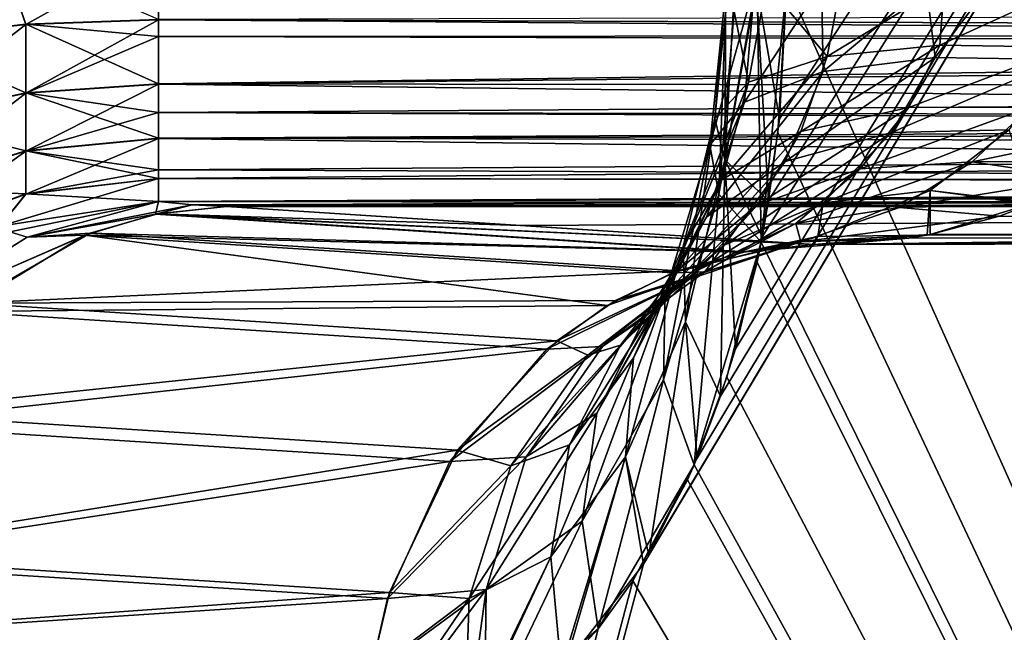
# Model space of a CAD drawing. Header units: millimetres. Extents: x -41 to 11, y -3 to 963.
# Tile 21 of 256: x -39.51 to -38.55, y 34.676 to 35.274. Entities that reach past the tile are written whole.
import ezdxf

# ---------------------------------------------------------------- set-up
doc = ezdxf.new("R2010")
doc.units = ezdxf.units.MM
doc.header["$LTSCALE"] = 65.185185
for name, color, linetype in [('2680', 7, 'CONTINUOUS'), ('2684', 7, 'CONTINUOUS'), ('2690', 7, 'CONTINUOUS'), ('2691', 7, 'CONTINUOUS'), ('2692', 7, 'CONTINUOUS'), ('2693', 7, 'CONTINUOUS'), ('2694', 7, 'CONTINUOUS'), ('2695', 7, 'CONTINUOUS'), ('2696', 7, 'CONTINUOUS'), ('2697', 7, 'CONTINUOUS'), ('2800', 7, 'CONTINUOUS'), ('2801', 7, 'CONTINUOUS'), ('2802', 7, 'CONTINUOUS'), ('2803', 7, 'CONTINUOUS'), ('2804', 7, 'CONTINUOUS'), ('2818', 7, 'CONTINUOUS'), ('2819', 7, 'CONTINUOUS'), ('2833', 7, 'CONTINUOUS'), ('2900', 7, 'CONTINUOUS'), ('2904', 7, 'CONTINUOUS'), ('3400', 7, 'CONTINUOUS'), ('3402', 7, 'CONTINUOUS'), ('3463', 7, 'CONTINUOUS'), ('3464', 7, 'CONTINUOUS')]:
    doc.layers.add(name, color=color, linetype=linetype)

msp = doc.modelspace()

# ---------------------------------------------------------------- linework, layer by layer
at = {"layer": '2680', "linetype": 'Continuous'}
for points in [[(-37.24148, 37.51837, -85.19236), (-37.24148, 31.91744, -85.00423), (-38.76188, 35.30895, -87.97424), (-37.24148, 37.51837, -85.19236)], [(-38.76188, 35.30895, -87.97424), (-37.24148, 31.91744, -85.00423), (-38.77063, 35.16364, -87.98813), (-38.76188, 35.30895, -87.97424)], [(-38.77063, 35.16364, -87.98813), (-37.24148, 31.91744, -85.00423), (-38.78702, 35.05664, -88.01683), (-38.77063, 35.16364, -87.98813)], [(-38.78702, 35.05664, -88.01683), (-37.24148, 31.91744, -85.00423), (-38.79102, 35.03706, -88.02395), (-38.78702, 35.05664, -88.01683)], [(-38.79102, 35.03706, -88.02395), (-37.24148, 31.91744, -85.00423), (-38.82056, 34.92517, -88.07704), (-38.79102, 35.03706, -88.02395)], [(-38.82056, 34.92517, -88.07704), (-37.24148, 31.91744, -85.00423), (-38.85233, 34.83963, -88.13471), (-38.82056, 34.92517, -88.07704)], [(-38.85233, 34.83963, -88.13471), (-37.24148, 31.91744, -85.00423), (-38.85886, 34.82472, -88.14659), (-38.85233, 34.83963, -88.13471)], [(-38.85886, 34.82472, -88.14659), (-37.24148, 31.91744, -85.00423), (-38.91209, 34.72635, -88.24396), (-38.85886, 34.82472, -88.14659)], [(-38.94616, 34.67948, -88.30654), (-38.91209, 34.72635, -88.24396), (-39.81561, 31.30192, -89.88595), (-38.94616, 34.67948, -88.30654)], [(-38.91209, 34.72635, -88.24396), (-37.24148, 31.91744, -85.00423), (-39.81561, 31.30192, -89.88595), (-38.91209, 34.72635, -88.24396)], [(-38.98396, 34.63828, -88.37612), (-38.94616, 34.67948, -88.30654), (-39.81561, 31.30192, -89.88595), (-38.98396, 34.63828, -88.37612)]]:
    msp.add_3dface(points, dxfattribs=at)
at = {"layer": '2684', "linetype": 'Continuous'}
for points in [[(-37.24148, 31.91744, -16.99577), (-37.24148, 37.51837, -16.80764), (-39.81723, 27.98427, -12.14056), (-37.24148, 31.91744, -16.99577)], [(-39.81723, 27.98427, -12.14056), (-37.24148, 37.51837, -16.80764), (-39.81561, 31.30191, -12.11405), (-39.81723, 27.98427, -12.14056)], [(-39.81561, 31.30191, -12.11405), (-37.24148, 37.51837, -16.80764), (-38.90192, 34.74259, -13.77467), (-39.81561, 31.30191, -12.11405)], [(-38.90192, 34.74259, -13.77467), (-37.24148, 37.51837, -16.80764), (-38.89651, 34.75159, -13.78459), (-38.90192, 34.74259, -13.77467)], [(-38.89651, 34.75159, -13.78459), (-37.24148, 37.51837, -16.80764), (-38.84961, 34.84605, -13.87024), (-38.89651, 34.75159, -13.78459)], [(-38.84961, 34.84605, -13.87024), (-37.24148, 37.51837, -16.80764), (-38.82671, 34.90652, -13.91183), (-38.84961, 34.84605, -13.87024)], [(-38.82671, 34.90652, -13.91183), (-37.24148, 37.51837, -16.80764), (-38.81219, 34.95261, -13.93809), (-38.82671, 34.90652, -13.91183)], [(-38.81219, 34.95261, -13.93809), (-37.24148, 37.51837, -16.80764), (-38.78599, 35.06196, -13.985), (-38.81219, 34.95261, -13.93809)], [(-38.78599, 35.06196, -13.985), (-37.24148, 37.51837, -16.80764), (-38.77974, 35.09728, -13.99604), (-38.78599, 35.06196, -13.985)], [(-38.77974, 35.09728, -13.99604), (-37.24148, 37.51837, -16.80764), (-38.76919, 35.17691, -14.01433), (-38.77974, 35.09728, -13.99604)], [(-38.76919, 35.17691, -14.01433), (-37.24148, 37.51837, -16.80764), (-38.76187, 35.30895, -14.02578), (-38.76919, 35.17691, -14.01433)], [(-38.97819, 34.64406, -13.63451), (-39.81561, 31.30191, -12.11405), (-38.90192, 34.74259, -13.77467), (-38.97819, 34.64406, -13.63451)]]:
    msp.add_3dface(points, dxfattribs=at)
at = {"layer": '2690', "linetype": 'Continuous'}
for points in [[(-39.375, 35.09636, -90.04944), (-39.52023, 35.06672, -90.01845), (-39.52954, 35.07236, -90.05428), (-39.375, 35.09636, -90.04944)], [(-39.52023, 35.06672, -90.01845), (-39.375, 35.09636, -90.04944), (-39.5032, 35.06173, -89.98682), (-39.52023, 35.06672, -90.01845)], [(-39.62037, 34.98782, -89.93811), (-39.52023, 35.06672, -90.01845), (-39.5032, 35.06173, -89.98682), (-39.62037, 34.98782, -89.93811)]]:
    msp.add_3dface(points, dxfattribs=at)
at = {"layer": '2691', "linetype": 'Continuous'}
for points in [[(-39.50441, 35.26908, -90.25705), (-39.625, 35.25555, -90.30513), (-39.52951, 35.34142, -90.27447), (-39.50441, 35.26908, -90.25705)], [(-39.375, 35.34142, -90.25), (-39.50441, 35.26908, -90.25705), (-39.52951, 35.34142, -90.27447), (-39.375, 35.34142, -90.25)], [(-39.375, 35.27369, -90.24065), (-39.50441, 35.26908, -90.25705), (-39.375, 35.34142, -90.25), (-39.375, 35.27369, -90.24065)], [(-39.50441, 35.20208, -90.2278), (-39.625, 35.17602, -90.27041), (-39.50441, 35.26908, -90.25705), (-39.50441, 35.20208, -90.2278)], [(-39.50441, 35.26908, -90.25705), (-39.625, 35.17602, -90.27041), (-39.625, 35.25555, -90.30513), (-39.50441, 35.26908, -90.25705)], [(-39.375, 35.25736, -90.23544), (-39.50441, 35.20208, -90.2278), (-39.375, 35.27369, -90.24065), (-39.375, 35.25736, -90.23544)], [(-39.375, 35.27369, -90.24065), (-39.50441, 35.20208, -90.2278), (-39.50441, 35.26908, -90.25705), (-39.375, 35.27369, -90.24065)], [(-39.375, 35.21097, -90.21327), (-39.50441, 35.20208, -90.2278), (-39.375, 35.25736, -90.23544), (-39.375, 35.21097, -90.21327)], [(-39.375, 35.18309, -90.19347), (-39.50441, 35.14553, -90.18148), (-39.375, 35.21097, -90.21327), (-39.375, 35.18309, -90.19347)], [(-39.375, 35.21097, -90.21327), (-39.50441, 35.14553, -90.18148), (-39.50441, 35.20208, -90.2278), (-39.375, 35.21097, -90.21327)], [(-39.50441, 35.14553, -90.18148), (-39.625, 35.10889, -90.21543), (-39.50441, 35.20208, -90.2278), (-39.50441, 35.14553, -90.18148)], [(-39.50441, 35.20208, -90.2278), (-39.625, 35.10889, -90.21543), (-39.625, 35.17602, -90.27041), (-39.50441, 35.20208, -90.2278)], [(-39.375, 35.15803, -90.1699), (-39.50441, 35.14553, -90.18148), (-39.375, 35.18309, -90.19347), (-39.375, 35.15803, -90.1699)], [(-39.375, 35.12725, -90.12896), (-39.50441, 35.10366, -90.12156), (-39.375, 35.15803, -90.1699), (-39.375, 35.12725, -90.12896)], [(-39.375, 35.15803, -90.1699), (-39.50441, 35.10366, -90.12156), (-39.50441, 35.14553, -90.18148), (-39.375, 35.15803, -90.1699)], [(-39.50441, 35.14553, -90.18148), (-39.625, 35.05918, -90.14429), (-39.625, 35.10889, -90.21543), (-39.50441, 35.14553, -90.18148)], [(-39.50441, 35.10366, -90.12156), (-39.625, 35.05918, -90.14429), (-39.50441, 35.14553, -90.18148), (-39.50441, 35.10366, -90.12156)], [(-39.375, 35.11883, -90.1138), (-39.50441, 35.10366, -90.12156), (-39.375, 35.12725, -90.12896), (-39.375, 35.11883, -90.1138)], [(-39.375, 35.09636, -90.04944), (-39.52954, 35.07236, -90.05428), (-39.375, 35.11883, -90.1138), (-39.375, 35.09636, -90.04944)], [(-39.375, 35.11883, -90.1138), (-39.52954, 35.07236, -90.05428), (-39.50441, 35.10366, -90.12156), (-39.375, 35.11883, -90.1138)], [(-39.50441, 35.10366, -90.12156), (-39.52954, 35.07236, -90.05428), (-39.625, 35.05918, -90.14429), (-39.50441, 35.10366, -90.12156)]]:
    msp.add_3dface(points, dxfattribs=at)
at = {"layer": '2692', "linetype": 'Continuous'}
for points in [[(-39.375, 35.27369, -90.24065), (-39.375, 35.34142, -90.25), (-35.8129, 35.24795, -90.23187), (-39.375, 35.27369, -90.24065)], [(-35.8129, 35.24795, -90.23187), (-39.375, 35.34142, -90.25), (-35.8129, 35.34142, -90.25), (-35.8129, 35.24795, -90.23187)], [(-39.375, 35.25736, -90.23544), (-39.375, 35.27369, -90.24065), (-35.8129, 35.24795, -90.23187), (-39.375, 35.25736, -90.23544)], [(-39.375, 35.21097, -90.21327), (-39.375, 35.25736, -90.23544), (-35.8129, 35.24795, -90.23187), (-39.375, 35.21097, -90.21327)], [(-35.8129, 35.16783, -90.1799), (-39.375, 35.21097, -90.21327), (-35.8129, 35.24795, -90.23187), (-35.8129, 35.16783, -90.1799)], [(-39.375, 35.18309, -90.19347), (-39.375, 35.21097, -90.21327), (-35.8129, 35.16783, -90.1799), (-39.375, 35.18309, -90.19347)], [(-39.375, 35.15803, -90.1699), (-39.375, 35.18309, -90.19347), (-35.8129, 35.16783, -90.1799), (-39.375, 35.15803, -90.1699)], [(-35.8129, 35.11304, -90.10168), (-39.375, 35.15803, -90.1699), (-35.8129, 35.16783, -90.1799), (-35.8129, 35.11304, -90.10168)], [(-39.375, 35.12725, -90.12896), (-39.375, 35.15803, -90.1699), (-35.8129, 35.11304, -90.10168), (-39.375, 35.12725, -90.12896)], [(-39.375, 35.11883, -90.1138), (-39.375, 35.12725, -90.12896), (-35.8129, 35.11304, -90.10168), (-39.375, 35.11883, -90.1138)], [(-39.375, 35.09636, -90.04944), (-39.375, 35.11883, -90.1138), (-35.8129, 35.11304, -90.10168), (-39.375, 35.09636, -90.04944)], [(-35.8129, 35.09157, -90.00872), (-39.375, 35.09636, -90.04944), (-35.8129, 35.11304, -90.10168), (-35.8129, 35.09157, -90.00872)], [(-39.34212, 35.09314, -90.02926), (-39.375, 35.09636, -90.04944), (-35.8129, 35.09157, -90.00872), (-39.34212, 35.09314, -90.02926)], [(-39.30866, 35.09157, -90.00872), (-39.34212, 35.09314, -90.02926), (-35.8129, 35.09157, -90.00872), (-39.30866, 35.09157, -90.00872)]]:
    msp.add_3dface(points, dxfattribs=at)
at = {"layer": '2693', "linetype": 'Continuous'}
for points in [[(-39.5032, 35.06173, -89.98682), (-39.375, 35.09636, -90.04944), (-39.37803, 35.08399, -89.9713), (-39.5032, 35.06173, -89.98682)], [(-39.375, 35.09636, -90.04944), (-39.34212, 35.09314, -90.02926), (-39.37803, 35.08399, -89.9713), (-39.375, 35.09636, -90.04944)], [(-39.34212, 35.09314, -90.02926), (-39.30866, 35.09157, -90.00872), (-39.37803, 35.08399, -89.9713), (-39.34212, 35.09314, -90.02926)], [(-39.44689, 35.06359, -89.93461), (-39.5032, 35.06173, -89.98682), (-39.37803, 35.08399, -89.9713), (-39.44689, 35.06359, -89.93461)], [(-39.56953, 34.98904, -89.87059), (-39.62037, 34.98782, -89.93811), (-39.44689, 35.06359, -89.93461), (-39.56953, 34.98904, -89.87059)], [(-39.62037, 34.98782, -89.93811), (-39.5032, 35.06173, -89.98682), (-39.44689, 35.06359, -89.93461), (-39.62037, 34.98782, -89.93811)]]:
    msp.add_3dface(points, dxfattribs=at)
at = {"layer": '2694', "linetype": 'Continuous'}
for points in [[(-39.37803, 35.08399, -89.9713), (-39.30866, 35.09157, -90.00872), (-38.73518, 35.05459, -88.94954), (-39.37803, 35.08399, -89.9713)], [(-38.73518, 35.05459, -88.94954), (-39.30866, 35.09157, -90.00872), (-39.02154, 35.07309, -89.47934), (-38.73518, 35.05459, -88.94954)], [(-39.44689, 35.06359, -89.93461), (-39.37803, 35.08399, -89.9713), (-38.80456, 35.04703, -88.91237), (-39.44689, 35.06359, -89.93461)], [(-38.80456, 35.04703, -88.91237), (-39.37803, 35.08399, -89.9713), (-38.73518, 35.05459, -88.94954), (-38.80456, 35.04703, -88.91237)], [(-39.56953, 34.98904, -89.87059), (-39.44689, 35.06359, -89.93461), (-38.93717, 34.99505, -88.84264), (-39.56953, 34.98904, -89.87059)], [(-38.93717, 34.99505, -88.84264), (-39.44689, 35.06359, -89.93461), (-38.87343, 35.02669, -88.87592), (-38.93717, 34.99505, -88.84264)], [(-38.87343, 35.02669, -88.87592), (-39.44689, 35.06359, -89.93461), (-38.80456, 35.04703, -88.91237), (-38.87343, 35.02669, -88.87592)], [(-39.66404, 34.87903, -89.82309), (-39.56953, 34.98904, -89.87059), (-38.99612, 34.95237, -88.81232), (-39.66404, 34.87903, -89.82309)], [(-38.99612, 34.95237, -88.81232), (-39.56953, 34.98904, -89.87059), (-38.93717, 34.99505, -88.84264), (-38.99612, 34.95237, -88.81232)], [(-39.09076, 34.84264, -88.76509), (-39.66404, 34.87903, -89.82309), (-38.99612, 34.95237, -88.81232), (-39.09076, 34.84264, -88.76509)], [(-39.72458, 34.74519, -89.79487), (-39.66404, 34.87903, -89.82309), (-39.09076, 34.84264, -88.76509), (-39.72458, 34.74519, -89.79487)], [(-39.1515, 34.70908, -88.73698), (-39.72458, 34.74519, -89.79487), (-39.09076, 34.84264, -88.76509), (-39.1515, 34.70908, -88.73698)], [(-39.74139, 34.67046, -89.78835), (-39.72458, 34.74519, -89.79487), (-39.1515, 34.70908, -88.73698), (-39.74139, 34.67046, -89.78835)], [(-39.16844, 34.63449, -88.73045), (-39.74139, 34.67046, -89.78835), (-39.1515, 34.70908, -88.73698), (-39.16844, 34.63449, -88.73045)]]:
    msp.add_3dface(points, dxfattribs=at)
at = {"layer": '2695', "linetype": 'Continuous'}
for points in [[(-39.30866, 35.09157, -90.00872), (-35.8129, 35.09157, -90.00872), (-39.02154, 35.07309, -89.47934), (-39.30866, 35.09157, -90.00872)], [(-35.8129, 35.09157, -90.00872), (-38.73518, 35.05459, -88.94954), (-39.02154, 35.07309, -89.47934), (-35.8129, 35.09157, -90.00872)], [(-38.73518, 35.05459, -88.94954), (-35.8129, 35.09157, -90.00872), (-34.52744, 35.07764, -89.60979), (-38.73518, 35.05459, -88.94954)], [(-34.36529, 35.07687, -89.58753), (-38.73518, 35.05459, -88.94954), (-34.52744, 35.07764, -89.60979), (-34.36529, 35.07687, -89.58753)], [(-31.875, 35.06714, -89.30907), (-38.73518, 35.05459, -88.94954), (-34.36529, 35.07687, -89.58753), (-31.875, 35.06714, -89.30907)]]:
    msp.add_3dface(points, dxfattribs=at)
at = {"layer": '2696', "linetype": 'Continuous'}
for points in [[(-38.52377, 35.09399, -88.81734), (-38.62201, 35.06408, -88.8786), (-31.875, 35.07713, -89.22965), (-38.52377, 35.09399, -88.81734)], [(-38.62489, 35.06353, -88.8804), (-38.73518, 35.05459, -88.94954), (-31.875, 35.07713, -89.22965), (-38.62489, 35.06353, -88.8804)], [(-38.73518, 35.05459, -88.94954), (-31.875, 35.06714, -89.30907), (-31.875, 35.07713, -89.22965), (-38.73518, 35.05459, -88.94954)], [(-38.62201, 35.06408, -88.8786), (-38.62489, 35.06353, -88.8804), (-31.875, 35.07713, -89.22965), (-38.62201, 35.06408, -88.8786)]]:
    msp.add_3dface(points, dxfattribs=at)
at = {"layer": '2697', "linetype": 'Continuous'}
for points in [[(-38.83698, 35.15131, -88.26111), (-38.82074, 35.30933, -88.24337), (-38.82822, 35.10361, -88.12864), (-38.83698, 35.15131, -88.26111)], [(-38.79311, 35.30904, -88.37827), (-38.82074, 35.30933, -88.24337), (-38.83698, 35.15131, -88.26111), (-38.79311, 35.30904, -88.37827)], [(-38.80339, 35.19346, -88.40147), (-38.79311, 35.30904, -88.37827), (-38.83698, 35.15131, -88.26111), (-38.80339, 35.19346, -88.40147)], [(-38.82074, 35.30933, -88.24337), (-38.81095, 35.30931, -88.10808), (-38.82822, 35.10361, -88.12864), (-38.82074, 35.30933, -88.24337)], [(-38.81095, 35.30931, -88.10808), (-38.7909, 35.30917, -88.03854), (-38.82822, 35.10361, -88.12864), (-38.81095, 35.30931, -88.10808)], [(-38.7909, 35.30917, -88.03854), (-38.78702, 35.05664, -88.01683), (-38.82822, 35.10361, -88.12864), (-38.7909, 35.30917, -88.03854)], [(-38.72822, 35.30843, -88.50263), (-38.79311, 35.30904, -88.37827), (-38.80339, 35.19346, -88.40147), (-38.72822, 35.30843, -88.50263)], [(-38.72659, 35.22335, -88.53085), (-38.72822, 35.30843, -88.50263), (-38.80339, 35.19346, -88.40147), (-38.72659, 35.22335, -88.53085)], [(-38.76188, 35.30895, -87.97424), (-38.78702, 35.05664, -88.01683), (-38.7909, 35.30917, -88.03854), (-38.76188, 35.30895, -87.97424)], [(-38.76188, 35.30895, -87.97424), (-38.77063, 35.16364, -87.98813), (-38.78702, 35.05664, -88.01683), (-38.76188, 35.30895, -87.97424)], [(-38.6261, 35.30752, -88.60816), (-38.72822, 35.30843, -88.50263), (-38.72659, 35.22335, -88.53085), (-38.6261, 35.30752, -88.60816)], [(-38.61735, 35.23705, -88.63189), (-38.6261, 35.30752, -88.60816), (-38.72659, 35.22335, -88.53085), (-38.61735, 35.23705, -88.63189)], [(-38.56492, 35.30698, -88.64835), (-38.6261, 35.30752, -88.60816), (-38.61735, 35.23705, -88.63189), (-38.56492, 35.30698, -88.64835)], [(-38.49343, 35.23502, -88.69584), (-38.56492, 35.30698, -88.64835), (-38.61735, 35.23705, -88.63189), (-38.49343, 35.23502, -88.69584)], [(-38.49629, 35.30639, -88.68001), (-38.56492, 35.30698, -88.64835), (-38.49343, 35.23502, -88.69584), (-38.49629, 35.30639, -88.68001)], [(-38.61735, 35.23705, -88.63189), (-38.72659, 35.22335, -88.53085), (-38.76348, 35.13559, -88.5634), (-38.61735, 35.23705, -88.63189)], [(-38.61735, 35.23705, -88.63189), (-38.76348, 35.13559, -88.5634), (-38.65994, 35.16382, -88.65644), (-38.61735, 35.23705, -88.63189)], [(-38.49343, 35.23502, -88.69584), (-38.61735, 35.23705, -88.63189), (-38.65994, 35.16382, -88.65644), (-38.49343, 35.23502, -88.69584)], [(-38.49343, 35.23502, -88.69584), (-38.65994, 35.16382, -88.65644), (-38.54519, 35.1663, -88.72263), (-38.49343, 35.23502, -88.69584)], [(-38.72659, 35.22335, -88.53085), (-38.80339, 35.19346, -88.40147), (-38.84051, 35.08115, -88.45133), (-38.72659, 35.22335, -88.53085)], [(-38.72659, 35.22335, -88.53085), (-38.84051, 35.08115, -88.45133), (-38.76348, 35.13559, -88.5634), (-38.72659, 35.22335, -88.53085)], [(-38.80339, 35.19346, -88.40147), (-38.83698, 35.15131, -88.26111), (-38.88055, 35.0066, -88.3338), (-38.80339, 35.19346, -88.40147)], [(-38.80339, 35.19346, -88.40147), (-38.88055, 35.0066, -88.3338), (-38.84051, 35.08115, -88.45133), (-38.80339, 35.19346, -88.40147)], [(-38.82327, 35.05392, -88.62397), (-38.72648, 35.09503, -88.70405), (-38.65994, 35.16382, -88.65644), (-38.82327, 35.05392, -88.62397)], [(-38.76348, 35.13559, -88.5634), (-38.82327, 35.05392, -88.62397), (-38.65994, 35.16382, -88.65644), (-38.76348, 35.13559, -88.5634)], [(-38.72648, 35.09503, -88.70405), (-38.62218, 35.10698, -88.76875), (-38.54519, 35.1663, -88.72263), (-38.72648, 35.09503, -88.70405)], [(-38.65994, 35.16382, -88.65644), (-38.72648, 35.09503, -88.70405), (-38.54519, 35.1663, -88.72263), (-38.65994, 35.16382, -88.65644)], [(-38.62218, 35.10698, -88.76875), (-38.52118, 35.09511, -88.81574), (-38.54519, 35.1663, -88.72263), (-38.62218, 35.10698, -88.76875)], [(-38.83698, 35.15131, -88.26111), (-38.82822, 35.10361, -88.12864), (-38.88223, 34.92249, -88.22508), (-38.83698, 35.15131, -88.26111)], [(-38.83698, 35.15131, -88.26111), (-38.88223, 34.92249, -88.22508), (-38.88055, 35.0066, -88.3338), (-38.83698, 35.15131, -88.26111)], [(-38.90016, 34.98343, -88.53509), (-38.82327, 35.05392, -88.62397), (-38.76348, 35.13559, -88.5634), (-38.90016, 34.98343, -88.53509)], [(-38.84051, 35.08115, -88.45133), (-38.90016, 34.98343, -88.53509), (-38.76348, 35.13559, -88.5634), (-38.84051, 35.08115, -88.45133)], [(-38.72648, 35.09503, -88.70405), (-38.73183, 35.06235, -88.8222), (-38.62218, 35.10698, -88.76875), (-38.72648, 35.09503, -88.70405)], [(-38.73183, 35.06235, -88.8222), (-38.62489, 35.06353, -88.8804), (-38.62218, 35.10698, -88.76875), (-38.73183, 35.06235, -88.8222)], [(-38.62489, 35.06353, -88.8804), (-38.62201, 35.06408, -88.8786), (-38.62218, 35.10698, -88.76875), (-38.62489, 35.06353, -88.8804)], [(-38.62201, 35.06408, -88.8786), (-38.52377, 35.09399, -88.81734), (-38.62218, 35.10698, -88.76875), (-38.62201, 35.06408, -88.8786)], [(-38.52377, 35.09399, -88.81734), (-38.52118, 35.09511, -88.81574), (-38.62218, 35.10698, -88.76875), (-38.52377, 35.09399, -88.81734)], [(-38.82822, 35.10361, -88.12864), (-38.85233, 34.83963, -88.13471), (-38.88223, 34.92249, -88.22508), (-38.82822, 35.10361, -88.12864)], [(-38.78702, 35.05664, -88.01683), (-38.85233, 34.83963, -88.13471), (-38.82822, 35.10361, -88.12864), (-38.78702, 35.05664, -88.01683)], [(-38.82327, 35.05392, -88.62397), (-38.8421, 35.02781, -88.75277), (-38.72648, 35.09503, -88.70405), (-38.82327, 35.05392, -88.62397)], [(-38.8421, 35.02781, -88.75277), (-38.73183, 35.06235, -88.8222), (-38.72648, 35.09503, -88.70405), (-38.8421, 35.02781, -88.75277)], [(-38.94744, 34.88989, -88.44695), (-38.90016, 34.98343, -88.53509), (-38.84051, 35.08115, -88.45133), (-38.94744, 34.88989, -88.44695)], [(-38.88055, 35.0066, -88.3338), (-38.94744, 34.88989, -88.44695), (-38.84051, 35.08115, -88.45133), (-38.88055, 35.0066, -88.3338)], [(-38.8421, 35.02781, -88.75277), (-38.87343, 35.02669, -88.87592), (-38.73183, 35.06235, -88.8222), (-38.8421, 35.02781, -88.75277)], [(-38.87343, 35.02669, -88.87592), (-38.80456, 35.04703, -88.91237), (-38.73183, 35.06235, -88.8222), (-38.87343, 35.02669, -88.87592)], [(-38.78702, 35.05664, -88.01683), (-38.82056, 34.92517, -88.07704), (-38.85233, 34.83963, -88.13471), (-38.78702, 35.05664, -88.01683)], [(-38.78702, 35.05664, -88.01683), (-38.79102, 35.03706, -88.02395), (-38.82056, 34.92517, -88.07704), (-38.78702, 35.05664, -88.01683)], [(-38.80456, 35.04703, -88.91237), (-38.73518, 35.05459, -88.94954), (-38.73183, 35.06235, -88.8222), (-38.80456, 35.04703, -88.91237)], [(-38.73518, 35.05459, -88.94954), (-38.62489, 35.06353, -88.8804), (-38.73183, 35.06235, -88.8222), (-38.73518, 35.05459, -88.94954)], [(-38.94198, 34.95482, -88.6781), (-38.8421, 35.02781, -88.75277), (-38.82327, 35.05392, -88.62397), (-38.94198, 34.95482, -88.6781)], [(-38.90016, 34.98343, -88.53509), (-38.94198, 34.95482, -88.6781), (-38.82327, 35.05392, -88.62397), (-38.90016, 34.98343, -88.53509)], [(-38.99612, 34.95237, -88.81232), (-38.93717, 34.99505, -88.84264), (-38.8421, 35.02781, -88.75277), (-38.99612, 34.95237, -88.81232)], [(-38.94198, 34.95482, -88.6781), (-38.99612, 34.95237, -88.81232), (-38.8421, 35.02781, -88.75277), (-38.94198, 34.95482, -88.6781)], [(-38.93717, 34.99505, -88.84264), (-38.87343, 35.02669, -88.87592), (-38.8421, 35.02781, -88.75277), (-38.93717, 34.99505, -88.84264)], [(-38.9617, 34.78455, -88.36888), (-38.94744, 34.88989, -88.44695), (-38.88055, 35.0066, -88.3338), (-38.9617, 34.78455, -88.36888)], [(-38.88223, 34.92249, -88.22508), (-38.9617, 34.78455, -88.36888), (-38.88055, 35.0066, -88.3338), (-38.88223, 34.92249, -88.22508)], [(-39.01642, 34.84712, -88.6074), (-38.94198, 34.95482, -88.6781), (-38.90016, 34.98343, -88.53509), (-39.01642, 34.84712, -88.6074)], [(-38.94744, 34.88989, -88.44695), (-39.01642, 34.84712, -88.6074), (-38.90016, 34.98343, -88.53509), (-38.94744, 34.88989, -88.44695)], [(-39.01642, 34.84712, -88.6074), (-39.09076, 34.84264, -88.76509), (-38.94198, 34.95482, -88.6781), (-39.01642, 34.84712, -88.6074)], [(-39.09076, 34.84264, -88.76509), (-38.99612, 34.95237, -88.81232), (-38.94198, 34.95482, -88.6781), (-39.09076, 34.84264, -88.76509)], [(-38.94616, 34.67948, -88.30654), (-38.9617, 34.78455, -88.36888), (-38.88223, 34.92249, -88.22508), (-38.94616, 34.67948, -88.30654)], [(-38.85233, 34.83963, -88.13471), (-38.94616, 34.67948, -88.30654), (-38.88223, 34.92249, -88.22508), (-38.85233, 34.83963, -88.13471)], [(-39.0552, 34.71784, -88.54989), (-39.01642, 34.84712, -88.6074), (-38.94744, 34.88989, -88.44695), (-39.0552, 34.71784, -88.54989)], [(-38.9617, 34.78455, -88.36888), (-39.0552, 34.71784, -88.54989), (-38.94744, 34.88989, -88.44695), (-38.9617, 34.78455, -88.36888)], [(-39.0552, 34.71784, -88.54989), (-39.1515, 34.70908, -88.73698), (-39.01642, 34.84712, -88.6074), (-39.0552, 34.71784, -88.54989)], [(-39.1515, 34.70908, -88.73698), (-39.09076, 34.84264, -88.76509), (-39.01642, 34.84712, -88.6074), (-39.1515, 34.70908, -88.73698)], [(-38.85233, 34.83963, -88.13471), (-38.91209, 34.72635, -88.24396), (-38.94616, 34.67948, -88.30654), (-38.85233, 34.83963, -88.13471)], [(-38.85233, 34.83963, -88.13471), (-38.85886, 34.82472, -88.14659), (-38.91209, 34.72635, -88.24396), (-38.85233, 34.83963, -88.13471)], [(-39.05699, 34.58474, -88.51089), (-39.0552, 34.71784, -88.54989), (-38.9617, 34.78455, -88.36888), (-39.05699, 34.58474, -88.51089)], [(-38.94616, 34.67948, -88.30654), (-39.05699, 34.58474, -88.51089), (-38.9617, 34.78455, -88.36888), (-38.94616, 34.67948, -88.30654)], [(-39.17511, 34.55793, -88.72952), (-39.16844, 34.63449, -88.73045), (-39.0552, 34.71784, -88.54989), (-39.17511, 34.55793, -88.72952)], [(-39.0747, 34.57626, -88.54362), (-39.17511, 34.55793, -88.72952), (-39.0552, 34.71784, -88.54989), (-39.0747, 34.57626, -88.54362)], [(-39.16844, 34.63449, -88.73045), (-39.1515, 34.70908, -88.73698), (-39.0552, 34.71784, -88.54989), (-39.16844, 34.63449, -88.73045)], [(-39.05699, 34.58474, -88.51089), (-39.0747, 34.57626, -88.54362), (-39.0552, 34.71784, -88.54989), (-39.05699, 34.58474, -88.51089)], [(-38.94616, 34.67948, -88.30654), (-38.98396, 34.63828, -88.37612), (-39.05699, 34.58474, -88.51089), (-38.94616, 34.67948, -88.30654)]]:
    msp.add_3dface(points, dxfattribs=at)
at = {"layer": '2800', "linetype": 'Continuous'}
for points in [[(-39.30866, 35.09157, -11.99128), (-39.02154, 35.07309, -12.52066), (-35.8129, 35.09157, -11.99128), (-39.30866, 35.09157, -11.99128)], [(-39.02154, 35.07309, -12.52066), (-38.73518, 35.05459, -13.05046), (-35.8129, 35.09157, -11.99128), (-39.02154, 35.07309, -12.52066)], [(-35.8129, 35.09157, -11.99128), (-38.73518, 35.05459, -13.05046), (-34.52746, 35.07764, -12.39021), (-35.8129, 35.09157, -11.99128)], [(-34.52746, 35.07764, -12.39021), (-38.73518, 35.05459, -13.05046), (-34.36545, 35.07687, -12.41248), (-34.52746, 35.07764, -12.39021)], [(-38.73518, 35.05459, -13.05046), (-31.875, 35.06715, -12.69093), (-34.36545, 35.07687, -12.41248), (-38.73518, 35.05459, -13.05046)]]:
    msp.add_3dface(points, dxfattribs=at)
at = {"layer": '2801', "linetype": 'Continuous'}
for points in [[(-39.30866, 35.09157, -11.99128), (-39.37609, 35.08438, -12.02766), (-39.02154, 35.07309, -12.52066), (-39.30866, 35.09157, -11.99128)], [(-39.44186, 35.06554, -12.06273), (-38.80262, 35.04742, -13.0866), (-39.37609, 35.08438, -12.02766), (-39.44186, 35.06554, -12.06273)], [(-38.80262, 35.04742, -13.0866), (-38.73518, 35.05459, -13.05046), (-39.37609, 35.08438, -12.02766), (-38.80262, 35.04742, -13.0866)], [(-39.37609, 35.08438, -12.02766), (-38.73518, 35.05459, -13.05046), (-39.02154, 35.07309, -12.52066), (-39.37609, 35.08438, -12.02766)], [(-39.55976, 34.99719, -12.12439), (-38.8684, 35.02864, -13.12143), (-39.44186, 35.06554, -12.06273), (-39.55976, 34.99719, -12.12439)], [(-38.8684, 35.02864, -13.12143), (-38.80262, 35.04742, -13.0866), (-39.44186, 35.06554, -12.06273), (-38.8684, 35.02864, -13.12143)], [(-38.92913, 34.9998, -13.15319), (-38.8684, 35.02864, -13.12143), (-39.55976, 34.99719, -12.12439), (-38.92913, 34.9998, -13.15319)], [(-38.98637, 34.96047, -13.1827), (-38.92913, 34.9998, -13.15319), (-39.55976, 34.99719, -12.12439), (-38.98637, 34.96047, -13.1827)], [(-39.65684, 34.89011, -12.17339), (-38.98637, 34.96047, -13.1827), (-39.55976, 34.99719, -12.12439), (-39.65684, 34.89011, -12.17339)], [(-39.08356, 34.85366, -13.23141), (-38.98637, 34.96047, -13.1827), (-39.65684, 34.89011, -12.17339), (-39.08356, 34.85366, -13.23141)], [(-39.72284, 34.75091, -12.20438), (-39.08356, 34.85366, -13.23141), (-39.65684, 34.89011, -12.17339), (-39.72284, 34.75091, -12.20438)], [(-39.14976, 34.71477, -13.26228), (-39.08356, 34.85366, -13.23141), (-39.72284, 34.75091, -12.20438), (-39.14976, 34.71477, -13.26228)], [(-39.74105, 34.67267, -12.21154), (-39.14976, 34.71477, -13.26228), (-39.72284, 34.75091, -12.20438), (-39.74105, 34.67267, -12.21154)], [(-39.16809, 34.63668, -13.26944), (-39.14976, 34.71477, -13.26228), (-39.74105, 34.67267, -12.21154), (-39.16809, 34.63668, -13.26944)]]:
    msp.add_3dface(points, dxfattribs=at)
at = {"layer": '2802', "linetype": 'Continuous'}
for points in [[(-39.375, 35.09636, -11.95056), (-39.50314, 35.06176, -12.01316), (-39.34212, 35.09314, -11.97074), (-39.375, 35.09636, -11.95056)], [(-39.50314, 35.06176, -12.01316), (-39.37609, 35.08438, -12.02766), (-39.34212, 35.09314, -11.97074), (-39.50314, 35.06176, -12.01316)], [(-39.37609, 35.08438, -12.02766), (-39.30866, 35.09157, -11.99128), (-39.34212, 35.09314, -11.97074), (-39.37609, 35.08438, -12.02766)], [(-39.44186, 35.06554, -12.06273), (-39.37609, 35.08438, -12.02766), (-39.50314, 35.06176, -12.01316), (-39.44186, 35.06554, -12.06273)], [(-39.62018, 34.98798, -12.06182), (-39.44186, 35.06554, -12.06273), (-39.50314, 35.06176, -12.01316), (-39.62018, 34.98798, -12.06182)], [(-39.55976, 34.99719, -12.12439), (-39.44186, 35.06554, -12.06273), (-39.62018, 34.98798, -12.06182), (-39.55976, 34.99719, -12.12439)]]:
    msp.add_3dface(points, dxfattribs=at)
at = {"layer": '2803', "linetype": 'Continuous'}
for points in [[(-35.8129, 35.25998, -11.76364), (-35.8129, 35.28228, -11.7571), (-39.375, 35.27389, -11.75929), (-35.8129, 35.25998, -11.76364)], [(-39.375, 35.25736, -11.76456), (-35.8129, 35.25998, -11.76364), (-39.375, 35.27389, -11.75929), (-39.375, 35.25736, -11.76456)], [(-39.375, 35.21115, -11.78663), (-35.8129, 35.25998, -11.76364), (-39.375, 35.25736, -11.76456), (-39.375, 35.21115, -11.78663)], [(-35.8129, 35.20701, -11.7892), (-35.8129, 35.25998, -11.76364), (-39.375, 35.21115, -11.78663), (-35.8129, 35.20701, -11.7892)], [(-39.375, 35.18309, -11.80653), (-35.8129, 35.20701, -11.7892), (-39.375, 35.21115, -11.78663), (-39.375, 35.18309, -11.80653)], [(-35.8129, 35.17711, -11.81158), (-35.8129, 35.20701, -11.7892), (-39.375, 35.18309, -11.80653), (-35.8129, 35.17711, -11.81158)], [(-39.375, 35.15817, -11.82995), (-35.8129, 35.17711, -11.81158), (-39.375, 35.18309, -11.80653), (-39.375, 35.15817, -11.82995)], [(-35.8129, 35.15086, -11.83818), (-35.8129, 35.17711, -11.81158), (-39.375, 35.15817, -11.82995), (-35.8129, 35.15086, -11.83818)], [(-39.375, 35.12725, -11.87104), (-35.8129, 35.15086, -11.83818), (-39.375, 35.15817, -11.82995), (-39.375, 35.12725, -11.87104)], [(-35.8129, 35.11511, -11.89379), (-35.8129, 35.15086, -11.83818), (-39.375, 35.11892, -11.88602), (-35.8129, 35.11511, -11.89379)], [(-39.375, 35.11892, -11.88602), (-35.8129, 35.15086, -11.83818), (-39.375, 35.12725, -11.87104), (-39.375, 35.11892, -11.88602)], [(-39.375, 35.09636, -11.95056), (-35.8129, 35.11511, -11.89379), (-39.375, 35.11892, -11.88602), (-39.375, 35.09636, -11.95056)], [(-35.8129, 35.11511, -11.89379), (-39.375, 35.09636, -11.95056), (-35.8129, 35.10793, -11.91065), (-35.8129, 35.11511, -11.89379)], [(-39.375, 35.09636, -11.95056), (-39.34212, 35.09314, -11.97074), (-35.8129, 35.10793, -11.91065), (-39.375, 35.09636, -11.95056)], [(-39.34212, 35.09314, -11.97074), (-39.30866, 35.09157, -11.99128), (-35.8129, 35.10793, -11.91065), (-39.34212, 35.09314, -11.97074)], [(-35.8129, 35.10793, -11.91065), (-39.30866, 35.09157, -11.99128), (-35.8129, 35.09157, -11.99128), (-35.8129, 35.10793, -11.91065)]]:
    msp.add_3dface(points, dxfattribs=at)
at = {"layer": '2804', "linetype": 'Continuous'}
for points in [[(-39.50441, 35.26929, -11.74289), (-39.52951, 35.34142, -11.72553), (-39.625, 35.2558, -11.6948), (-39.50441, 35.26929, -11.74289)], [(-39.375, 35.27389, -11.75929), (-39.52951, 35.34142, -11.72553), (-39.50441, 35.26929, -11.74289), (-39.375, 35.27389, -11.75929)], [(-39.50441, 35.26929, -11.74289), (-39.625, 35.2558, -11.6948), (-39.50441, 35.20227, -11.77208), (-39.50441, 35.26929, -11.74289)], [(-39.375, 35.25736, -11.76456), (-39.375, 35.27389, -11.75929), (-39.50441, 35.26929, -11.74289), (-39.375, 35.25736, -11.76456)], [(-39.375, 35.21115, -11.78663), (-39.375, 35.25736, -11.76456), (-39.50441, 35.26929, -11.74289), (-39.375, 35.21115, -11.78663)], [(-39.375, 35.21115, -11.78663), (-39.50441, 35.26929, -11.74289), (-39.50441, 35.20227, -11.77208), (-39.375, 35.21115, -11.78663)], [(-39.50441, 35.20227, -11.77208), (-39.625, 35.2558, -11.6948), (-39.625, 35.17624, -11.72945), (-39.50441, 35.20227, -11.77208)], [(-39.375, 35.18309, -11.80653), (-39.375, 35.21115, -11.78663), (-39.50441, 35.20227, -11.77208), (-39.375, 35.18309, -11.80653)], [(-39.50441, 35.20227, -11.77208), (-39.625, 35.17624, -11.72945), (-39.50441, 35.14568, -11.81836), (-39.50441, 35.20227, -11.77208)], [(-39.375, 35.15817, -11.82995), (-39.375, 35.18309, -11.80653), (-39.50441, 35.20227, -11.77208), (-39.375, 35.15817, -11.82995)], [(-39.375, 35.15817, -11.82995), (-39.50441, 35.20227, -11.77208), (-39.50441, 35.14568, -11.81836), (-39.375, 35.15817, -11.82995)], [(-39.50441, 35.14568, -11.81836), (-39.625, 35.17624, -11.72945), (-39.625, 35.10906, -11.78438), (-39.50441, 35.14568, -11.81836)], [(-39.375, 35.12725, -11.87104), (-39.375, 35.15817, -11.82995), (-39.50441, 35.14568, -11.81836), (-39.375, 35.12725, -11.87104)], [(-39.50441, 35.14568, -11.81836), (-39.625, 35.10906, -11.78438), (-39.50441, 35.10376, -11.87825), (-39.50441, 35.14568, -11.81836)], [(-39.375, 35.11892, -11.88602), (-39.50441, 35.14568, -11.81836), (-39.50441, 35.10376, -11.87825), (-39.375, 35.11892, -11.88602)], [(-39.375, 35.11892, -11.88602), (-39.375, 35.12725, -11.87104), (-39.50441, 35.14568, -11.81836), (-39.375, 35.11892, -11.88602)], [(-39.375, 35.09636, -11.95056), (-39.375, 35.11892, -11.88602), (-39.50441, 35.10376, -11.87825), (-39.375, 35.09636, -11.95056)], [(-39.50441, 35.10376, -11.87825), (-39.625, 35.10906, -11.78438), (-39.625, 35.0593, -11.85547), (-39.50441, 35.10376, -11.87825)], [(-39.50441, 35.10376, -11.87825), (-39.625, 35.0593, -11.85547), (-39.52951, 35.07237, -11.94572), (-39.50441, 35.10376, -11.87825)], [(-39.375, 35.09636, -11.95056), (-39.50441, 35.10376, -11.87825), (-39.52951, 35.07237, -11.94572), (-39.375, 35.09636, -11.95056)]]:
    msp.add_3dface(points, dxfattribs=at)
at = {"layer": '2818', "linetype": 'Continuous'}
for points in [[(-38.82138, 35.30936, -13.80798), (-38.83233, 35.17723, -13.74639), (-38.82232, 35.13695, -13.88161), (-38.82138, 35.30936, -13.80798)], [(-38.82138, 35.30936, -13.80798), (-38.81886, 35.3093, -13.73482), (-38.83233, 35.17723, -13.74639), (-38.82138, 35.30936, -13.80798)], [(-38.81886, 35.3093, -13.73482), (-38.79952, 35.21278, -13.6034), (-38.83233, 35.17723, -13.74639), (-38.81886, 35.3093, -13.73482)], [(-38.81274, 35.30932, -13.88307), (-38.82138, 35.30936, -13.80798), (-38.82232, 35.13695, -13.88161), (-38.81274, 35.30932, -13.88307)], [(-38.79205, 35.30918, -13.95832), (-38.81274, 35.30932, -13.88307), (-38.82232, 35.13695, -13.88161), (-38.79205, 35.30918, -13.95832)], [(-38.77974, 35.09728, -13.99604), (-38.79205, 35.30918, -13.95832), (-38.82232, 35.13695, -13.88161), (-38.77974, 35.09728, -13.99604)], [(-38.81886, 35.3093, -13.73482), (-38.78181, 35.30893, -13.59272), (-38.79952, 35.21278, -13.6034), (-38.81886, 35.3093, -13.73482)], [(-38.78181, 35.30893, -13.59272), (-38.72276, 35.23784, -13.47207), (-38.79952, 35.21278, -13.6034), (-38.78181, 35.30893, -13.59272)], [(-38.76919, 35.17691, -14.01433), (-38.76187, 35.30895, -14.02578), (-38.79205, 35.30918, -13.95832), (-38.76919, 35.17691, -14.01433)], [(-38.77974, 35.09728, -13.99604), (-38.76919, 35.17691, -14.01433), (-38.79205, 35.30918, -13.95832), (-38.77974, 35.09728, -13.99604)], [(-38.78181, 35.30893, -13.59272), (-38.70932, 35.30826, -13.47264), (-38.72276, 35.23784, -13.47207), (-38.78181, 35.30893, -13.59272)], [(-38.70932, 35.30826, -13.47264), (-38.60845, 35.30736, -13.3789), (-38.72276, 35.23784, -13.47207), (-38.70932, 35.30826, -13.47264)], [(-38.60845, 35.30736, -13.3789), (-38.61283, 35.24907, -13.37023), (-38.72276, 35.23784, -13.47207), (-38.60845, 35.30736, -13.3789)], [(-38.60845, 35.30736, -13.3789), (-38.48779, 35.30632, -13.31692), (-38.61283, 35.24907, -13.37023), (-38.60845, 35.30736, -13.3789)], [(-38.48779, 35.30632, -13.31692), (-38.48778, 35.24688, -13.30675), (-38.61283, 35.24907, -13.37023), (-38.48779, 35.30632, -13.31692)], [(-38.61283, 35.24907, -13.37023), (-38.74842, 35.16481, -13.45038), (-38.72276, 35.23784, -13.47207), (-38.61283, 35.24907, -13.37023)], [(-38.64278, 35.18827, -13.35413), (-38.74842, 35.16481, -13.45038), (-38.61283, 35.24907, -13.37023), (-38.64278, 35.18827, -13.35413)], [(-38.48778, 35.24688, -13.30675), (-38.64278, 35.18827, -13.35413), (-38.61283, 35.24907, -13.37023), (-38.48778, 35.24688, -13.30675)], [(-38.52469, 35.18855, -13.28847), (-38.64278, 35.18827, -13.35413), (-38.48778, 35.24688, -13.30675), (-38.52469, 35.18855, -13.28847)], [(-38.72276, 35.23784, -13.47207), (-38.82542, 35.11769, -13.56905), (-38.79952, 35.21278, -13.6034), (-38.72276, 35.23784, -13.47207)], [(-38.74842, 35.16481, -13.45038), (-38.82542, 35.11769, -13.56905), (-38.72276, 35.23784, -13.47207), (-38.74842, 35.16481, -13.45038)], [(-38.79952, 35.21278, -13.6034), (-38.86313, 35.0525, -13.69524), (-38.83233, 35.17723, -13.74639), (-38.79952, 35.21278, -13.6034)], [(-38.82542, 35.11769, -13.56905), (-38.86313, 35.0525, -13.69524), (-38.79952, 35.21278, -13.6034), (-38.82542, 35.11769, -13.56905)], [(-38.64278, 35.18827, -13.35413), (-38.79075, 35.0932, -13.40987), (-38.74842, 35.16481, -13.45038), (-38.64278, 35.18827, -13.35413)], [(-38.69056, 35.12819, -13.32273), (-38.79075, 35.0932, -13.40987), (-38.64278, 35.18827, -13.35413), (-38.69056, 35.12819, -13.32273)], [(-38.52469, 35.18855, -13.28847), (-38.69056, 35.12819, -13.32273), (-38.64278, 35.18827, -13.35413), (-38.52469, 35.18855, -13.28847)], [(-38.58105, 35.13499, -13.25663), (-38.69056, 35.12819, -13.32273), (-38.52469, 35.18855, -13.28847), (-38.58105, 35.13499, -13.25663)], [(-38.40919, 35.17084, -13.25333), (-38.58105, 35.13499, -13.25663), (-38.52469, 35.18855, -13.28847), (-38.40919, 35.17084, -13.25333)], [(-38.86313, 35.0525, -13.69524), (-38.86097, 34.9789, -13.813), (-38.83233, 35.17723, -13.74639), (-38.86313, 35.0525, -13.69524)], [(-38.83233, 35.17723, -13.74639), (-38.86097, 34.9789, -13.813), (-38.82232, 35.13695, -13.88161), (-38.83233, 35.17723, -13.74639)], [(-38.74842, 35.16481, -13.45038), (-38.86777, 35.02965, -13.51083), (-38.82542, 35.11769, -13.56905), (-38.74842, 35.16481, -13.45038)], [(-38.79075, 35.0932, -13.40987), (-38.86777, 35.02965, -13.51083), (-38.74842, 35.16481, -13.45038), (-38.79075, 35.0932, -13.40987)], [(-38.45016, 35.13538, -13.22821), (-38.58105, 35.13499, -13.25663), (-38.40919, 35.17084, -13.25333), (-38.45016, 35.13538, -13.22821)], [(-38.86097, 34.9789, -13.813), (-38.82671, 34.90652, -13.91183), (-38.82232, 35.13695, -13.88161), (-38.86097, 34.9789, -13.813)], [(-38.82671, 34.90652, -13.91183), (-38.81219, 34.95261, -13.93809), (-38.82232, 35.13695, -13.88161), (-38.82671, 34.90652, -13.91183)], [(-38.78599, 35.06196, -13.985), (-38.77974, 35.09728, -13.99604), (-38.82232, 35.13695, -13.88161), (-38.78599, 35.06196, -13.985)], [(-38.81219, 34.95261, -13.93809), (-38.78599, 35.06196, -13.985), (-38.82232, 35.13695, -13.88161), (-38.81219, 34.95261, -13.93809)], [(-38.58105, 35.13499, -13.25663), (-38.75304, 35.07498, -13.27506), (-38.69056, 35.12819, -13.32273), (-38.58105, 35.13499, -13.25663)], [(-38.65203, 35.09061, -13.21202), (-38.75304, 35.07498, -13.27506), (-38.58105, 35.13499, -13.25663), (-38.65203, 35.09061, -13.21202)], [(-38.47459, 35.1192, -13.21314), (-38.65203, 35.09061, -13.21202), (-38.58105, 35.13499, -13.25663), (-38.47459, 35.1192, -13.21314)], [(-38.47459, 35.1192, -13.21314), (-38.58105, 35.13499, -13.25663), (-38.45016, 35.13538, -13.22821), (-38.47459, 35.1192, -13.21314)], [(-38.69056, 35.12819, -13.32273), (-38.84765, 35.03021, -13.34993), (-38.79075, 35.0932, -13.40987), (-38.69056, 35.12819, -13.32273)], [(-38.75304, 35.07498, -13.27506), (-38.84765, 35.03021, -13.34993), (-38.69056, 35.12819, -13.32273), (-38.75304, 35.07498, -13.27506)], [(-38.82542, 35.11769, -13.56905), (-38.91145, 34.94395, -13.6141), (-38.86313, 35.0525, -13.69524), (-38.82542, 35.11769, -13.56905)], [(-38.86777, 35.02965, -13.51083), (-38.91145, 34.94395, -13.6141), (-38.82542, 35.11769, -13.56905), (-38.86777, 35.02965, -13.51083)], [(-38.52383, 35.09396, -13.18262), (-38.65203, 35.09061, -13.21202), (-38.47459, 35.1192, -13.21314), (-38.52383, 35.09396, -13.18262)], [(-38.79075, 35.0932, -13.40987), (-38.92439, 34.95616, -13.43048), (-38.86777, 35.02965, -13.51083), (-38.79075, 35.0932, -13.40987)], [(-38.84765, 35.03021, -13.34993), (-38.92439, 34.95616, -13.43048), (-38.79075, 35.0932, -13.40987), (-38.84765, 35.03021, -13.34993)], [(-38.65203, 35.09061, -13.21202), (-38.74828, 35.05699, -13.16596), (-38.75304, 35.07498, -13.27506), (-38.65203, 35.09061, -13.21202)], [(-38.55437, 35.08213, -13.16361), (-38.74828, 35.05699, -13.16596), (-38.65203, 35.09061, -13.21202), (-38.55437, 35.08213, -13.16361)], [(-38.55437, 35.08213, -13.16361), (-38.65203, 35.09061, -13.21202), (-38.52383, 35.09396, -13.18262), (-38.55437, 35.08213, -13.16361)], [(-38.62202, 35.06407, -13.12139), (-38.74828, 35.05699, -13.16596), (-38.55437, 35.08213, -13.16361), (-38.62202, 35.06407, -13.12139)], [(-38.75304, 35.07498, -13.27506), (-38.85701, 35.0206, -13.23304), (-38.84765, 35.03021, -13.34993), (-38.75304, 35.07498, -13.27506)], [(-38.74828, 35.05699, -13.16596), (-38.85701, 35.0206, -13.23304), (-38.75304, 35.07498, -13.27506), (-38.74828, 35.05699, -13.16596)], [(-38.74828, 35.05699, -13.16596), (-38.92913, 34.9998, -13.15319), (-38.85701, 35.0206, -13.23304), (-38.74828, 35.05699, -13.16596)], [(-38.8684, 35.02864, -13.12143), (-38.92913, 34.9998, -13.15319), (-38.74828, 35.05699, -13.16596), (-38.8684, 35.02864, -13.12143)], [(-38.80262, 35.04742, -13.0866), (-38.8684, 35.02864, -13.12143), (-38.74828, 35.05699, -13.16596), (-38.80262, 35.04742, -13.0866)], [(-38.73518, 35.05459, -13.05046), (-38.80262, 35.04742, -13.0866), (-38.64297, 35.06047, -13.10828), (-38.73518, 35.05459, -13.05046)], [(-38.64297, 35.06047, -13.10828), (-38.80262, 35.04742, -13.0866), (-38.74828, 35.05699, -13.16596), (-38.64297, 35.06047, -13.10828)], [(-38.64297, 35.06047, -13.10828), (-38.74828, 35.05699, -13.16596), (-38.62202, 35.06407, -13.12139), (-38.64297, 35.06047, -13.10828)], [(-38.86313, 35.0525, -13.69524), (-38.91934, 34.84735, -13.70794), (-38.86097, 34.9789, -13.813), (-38.86313, 35.0525, -13.69524)], [(-38.91145, 34.94395, -13.6141), (-38.91934, 34.84735, -13.70794), (-38.86313, 35.0525, -13.69524), (-38.91145, 34.94395, -13.6141)], [(-38.92439, 34.95616, -13.43048), (-38.97389, 34.859, -13.50838), (-38.86777, 35.02965, -13.51083), (-38.92439, 34.95616, -13.43048)], [(-38.86777, 35.02965, -13.51083), (-38.97389, 34.859, -13.50838), (-38.91145, 34.94395, -13.6141), (-38.86777, 35.02965, -13.51083)], [(-38.84765, 35.03021, -13.34993), (-38.95613, 34.94653, -13.30348), (-38.92439, 34.95616, -13.43048), (-38.84765, 35.03021, -13.34993)], [(-38.85701, 35.0206, -13.23304), (-38.95613, 34.94653, -13.30348), (-38.84765, 35.03021, -13.34993), (-38.85701, 35.0206, -13.23304)], [(-38.92913, 34.9998, -13.15319), (-38.98637, 34.96047, -13.1827), (-38.85701, 35.0206, -13.23304), (-38.92913, 34.9998, -13.15319)], [(-38.85701, 35.0206, -13.23304), (-38.98637, 34.96047, -13.1827), (-38.95613, 34.94653, -13.30348), (-38.85701, 35.0206, -13.23304)], [(-38.91934, 34.84735, -13.70794), (-38.89651, 34.75159, -13.78459), (-38.86097, 34.9789, -13.813), (-38.91934, 34.84735, -13.70794)], [(-38.89651, 34.75159, -13.78459), (-38.84961, 34.84605, -13.87024), (-38.86097, 34.9789, -13.813), (-38.89651, 34.75159, -13.78459)], [(-38.84961, 34.84605, -13.87024), (-38.82671, 34.90652, -13.91183), (-38.86097, 34.9789, -13.813), (-38.84961, 34.84605, -13.87024)], [(-38.98637, 34.96047, -13.1827), (-39.08356, 34.85366, -13.23141), (-38.95613, 34.94653, -13.30348), (-38.98637, 34.96047, -13.1827)], [(-38.92439, 34.95616, -13.43048), (-39.03113, 34.83842, -13.36862), (-38.97389, 34.859, -13.50838), (-38.92439, 34.95616, -13.43048)], [(-38.95613, 34.94653, -13.30348), (-39.03113, 34.83842, -13.36862), (-38.92439, 34.95616, -13.43048), (-38.95613, 34.94653, -13.30348)], [(-38.95613, 34.94653, -13.30348), (-39.08356, 34.85366, -13.23141), (-39.03113, 34.83842, -13.36862), (-38.95613, 34.94653, -13.30348)], [(-38.91145, 34.94395, -13.6141), (-38.99226, 34.7497, -13.57576), (-38.91934, 34.84735, -13.70794), (-38.91145, 34.94395, -13.6141)], [(-38.97389, 34.859, -13.50838), (-38.99226, 34.7497, -13.57576), (-38.91145, 34.94395, -13.6141), (-38.97389, 34.859, -13.50838)], [(-39.03113, 34.83842, -13.36862), (-39.07184, 34.70899, -13.42005), (-38.97389, 34.859, -13.50838), (-39.03113, 34.83842, -13.36862)], [(-38.97389, 34.859, -13.50838), (-39.07184, 34.70899, -13.42005), (-38.99226, 34.7497, -13.57576), (-38.97389, 34.859, -13.50838)], [(-39.08356, 34.85366, -13.23141), (-39.14976, 34.71477, -13.26228), (-39.03113, 34.83842, -13.36862), (-39.08356, 34.85366, -13.23141)], [(-38.99226, 34.7497, -13.57576), (-38.982, 34.64031, -13.6275), (-38.91934, 34.84735, -13.70794), (-38.99226, 34.7497, -13.57576)], [(-38.982, 34.64031, -13.6275), (-38.97819, 34.64406, -13.63451), (-38.91934, 34.84735, -13.70794), (-38.982, 34.64031, -13.6275)], [(-38.97819, 34.64406, -13.63451), (-38.90192, 34.74259, -13.77467), (-38.91934, 34.84735, -13.70794), (-38.97819, 34.64406, -13.63451)], [(-38.90192, 34.74259, -13.77467), (-38.89651, 34.75159, -13.78459), (-38.91934, 34.84735, -13.70794), (-38.90192, 34.74259, -13.77467)], [(-39.03113, 34.83842, -13.36862), (-39.14976, 34.71477, -13.26228), (-39.07184, 34.70899, -13.42005), (-39.03113, 34.83842, -13.36862)], [(-39.07656, 34.57543, -13.45293), (-39.07282, 34.57706, -13.45986), (-38.99226, 34.7497, -13.57576), (-39.07656, 34.57543, -13.45293)], [(-39.07184, 34.70899, -13.42005), (-39.07656, 34.57543, -13.45293), (-38.99226, 34.7497, -13.57576), (-39.07184, 34.70899, -13.42005)], [(-39.07282, 34.57706, -13.45986), (-38.982, 34.64031, -13.6275), (-38.99226, 34.7497, -13.57576), (-39.07282, 34.57706, -13.45986)], [(-39.14976, 34.71477, -13.26228), (-39.16809, 34.63668, -13.26944), (-39.07184, 34.70899, -13.42005), (-39.14976, 34.71477, -13.26228)], [(-39.17511, 34.55793, -13.27048), (-39.07656, 34.57543, -13.45293), (-39.07184, 34.70899, -13.42005), (-39.17511, 34.55793, -13.27048)], [(-39.16809, 34.63668, -13.26944), (-39.17511, 34.55793, -13.27048), (-39.07184, 34.70899, -13.42005), (-39.16809, 34.63668, -13.26944)]]:
    msp.add_3dface(points, dxfattribs=at)
at = {"layer": '2819', "linetype": 'Continuous'}
for points in [[(-38.55437, 35.08213, -13.16361), (-38.52383, 35.09396, -13.18262), (-31.875, 35.07713, -12.77035), (-38.55437, 35.08213, -13.16361)], [(-38.62202, 35.06407, -13.12139), (-38.55437, 35.08213, -13.16361), (-31.875, 35.07713, -12.77035), (-38.62202, 35.06407, -13.12139)], [(-31.875, 35.06715, -12.69093), (-38.62202, 35.06407, -13.12139), (-31.875, 35.07713, -12.77035), (-31.875, 35.06715, -12.69093)], [(-38.73518, 35.05459, -13.05046), (-38.64297, 35.06047, -13.10828), (-31.875, 35.06715, -12.69093), (-38.73518, 35.05459, -13.05046)], [(-38.64297, 35.06047, -13.10828), (-38.62202, 35.06407, -13.12139), (-31.875, 35.06715, -12.69093), (-38.64297, 35.06047, -13.10828)]]:
    msp.add_3dface(points, dxfattribs=at)
at = {"layer": '2833', "linetype": 'Continuous'}
for points in [[(-39.375, 35.09636, -11.95056), (-39.52951, 35.07237, -11.94572), (-39.52022, 35.06672, -11.98155), (-39.375, 35.09636, -11.95056)], [(-39.50314, 35.06176, -12.01316), (-39.375, 35.09636, -11.95056), (-39.52022, 35.06672, -11.98155), (-39.50314, 35.06176, -12.01316)], [(-39.62018, 34.98798, -12.06182), (-39.50314, 35.06176, -12.01316), (-39.52022, 35.06672, -11.98155), (-39.62018, 34.98798, -12.06182)]]:
    msp.add_3dface(points, dxfattribs=at)
at = {"layer": '2900', "linetype": 'Continuous'}
for points in [[(-40.875, 33.55748, -12.86987), (-40.875, 39.81393, -12.82324), (-38.35739, 39.1179, -17.43103), (-40.875, 33.55748, -12.86987)], [(-40.875, 33.55748, -12.86987), (-38.35739, 39.1179, -17.43103), (-38.36718, 33.17242, -17.60333), (-40.875, 33.55748, -12.86987)]]:
    msp.add_3dface(points, dxfattribs=at)
at = {"layer": '2904', "linetype": 'Continuous'}
for points in [[(-40.875, 39.81393, -89.17676), (-40.875, 33.55748, -89.13013), (-38.35739, 39.1179, -84.56897), (-40.875, 39.81393, -89.17676)], [(-40.875, 33.55748, -89.13013), (-38.36718, 33.17242, -84.39667), (-38.35739, 39.1179, -84.56897), (-40.875, 33.55748, -89.13013)]]:
    msp.add_3dface(points, dxfattribs=at)
at = {"layer": '3400', "linetype": 'Continuous'}
for points in [[(9.125, 102.5, -93.5), (9.125, 17.5, -93.5), (-40.875, 102.5, -93.5), (9.125, 102.5, -93.5)], [(9.125, 17.5, -93.5), (-40.875, 17.5, -93.5), (-40.875, 102.5, -93.5), (9.125, 17.5, -93.5)]]:
    msp.add_3dface(points, dxfattribs=at)
at = {"layer": '3402', "linetype": 'Continuous'}
for points in [[(-40.875, 17.5, -8.5), (9.125, 102.5, -8.5), (-40.875, 102.5, -8.5), (-40.875, 17.5, -8.5)], [(9.125, 17.5, -8.5), (9.125, 102.5, -8.5), (-40.875, 17.5, -8.5), (9.125, 17.5, -8.5)]]:
    msp.add_3dface(points, dxfattribs=at)
at = {"layer": '3463', "linetype": 'Continuous'}
for points in [[(-40.875, 99.8, -90.8), (-40.875, 20.2, -90.8), (-15.675, 99.8, -90.8), (-40.875, 99.8, -90.8)], [(-40.875, 20.2, -90.8), (-15.675, 20.2, -90.8), (-15.675, 99.8, -90.8), (-40.875, 20.2, -90.8)]]:
    msp.add_3dface(points, dxfattribs=at)
at = {"layer": '3464', "linetype": 'Continuous'}
for points in [[(-15.675, 20.2, -11.2), (-40.875, 99.8, -11.2), (-15.675, 99.8, -11.2), (-15.675, 20.2, -11.2)], [(-40.875, 20.2, -11.2), (-40.875, 99.8, -11.2), (-15.675, 20.2, -11.2), (-40.875, 20.2, -11.2)]]:
    msp.add_3dface(points, dxfattribs=at)

doc.saveas('drawing.dxf')
